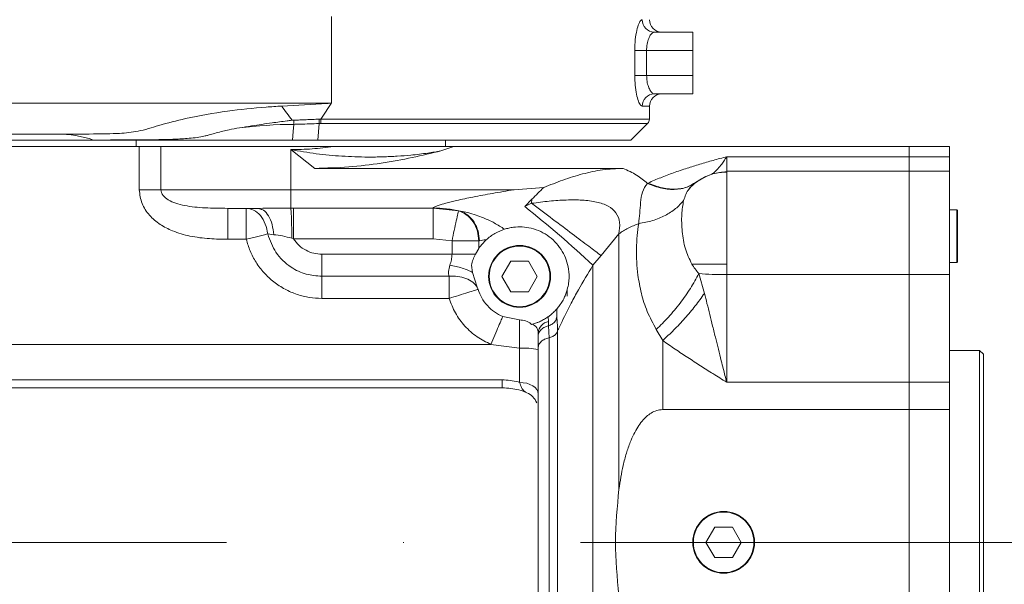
# Model space of a CAD drawing. Header units: millimetres. Extents: x 51337 to 61814, y -21781 to -12277.
# Tile 55 of 256: x 56261 to 56420, y -18311 to -18220. Entities that reach past the tile are written whole.
import ezdxf

# ---------------------------------------------------------------- set-up
doc = ezdxf.new("R2010")
doc.units = ezdxf.units.MM
doc.header["$LTSCALE"] = 0.3175
doc.linetypes.add('ACAD_ISO10W100', pattern=[18, 12, -3, 0, -3])
for name, color, linetype, lineweight in [('1轮廓实线层', 7, 'Continuous', 18), ('7标注层', 4, 'Continuous', 13), ('中心线', 4, 'ACAD_ISO10W100', 20), ('粗实线', 7, 'Continuous', 18)]:
    doc.layers.add(name, color=color, linetype=linetype, lineweight=lineweight)
doc.styles.add('标准汉字', font='gbenor.shx', dxfattribs={"bigfont": 'gbcbig.shx'})
doc.dimstyles.new('M1：15', dxfattribs={"dimscale": 15, "dimtxt": 3.5, "dimasz": 2.5, "dimexe": 2, "dimexo": 0, "dimgap": 0.5, "dimtad": 1, "dimdec": 4, "dimdsep": 46, "dimtxsty": '标准汉字', "dimcen": 5, "dimdle": 5, "dimclrd": 1, "dimclre": 1, "dimclrt": 256, "dimadec": 4, "dimazin": 2, "dimtfac": 1, "dimtdec": 4, "dimtmove": 0, "dimatfit": 3, "dimfxl": 1, "dimtolj": 1, "dimarcsym": 0})
doc.dimstyles.new('M1：18.5', dxfattribs={"dimscale": 18.5, "dimtxt": 3.5, "dimasz": 2.5, "dimexe": 2, "dimexo": 0, "dimgap": 1.5, "dimtad": 1, "dimdec": 4, "dimdsep": 46, "dimtxsty": '标准汉字', "dimcen": 5, "dimdle": 5, "dimclrd": 1, "dimclre": 1, "dimclrt": 256, "dimadec": 4, "dimazin": 2, "dimtfac": 1, "dimtdec": 4, "dimtmove": 2, "dimatfit": 3, "dimfxl": 1, "dimfrac": 2, "dimtolj": 1, "dimarcsym": 0})

# ---------------------------------------------------------------- blocks, each defined once
blk = doc.blocks.new('*D33')
at = {"layer": '7标注层', "color": 1, "lineweight": -2, "ltscale": 30, "transparency": 16777216}
blk.add_line((54654.41, -18230.56), (54753.28, -18247.99), dxfattribs=at)
blk.add_arc((55072.94, -18304.36), 354.6, 6.0621, 163.9379, dxfattribs=at)
at = {"layer": '7标注层', "color": 1, "lineweight": 20, "ltscale": 30, "transparency": 16777216}
for points in [[(54738.28, -18207.66), (54726.1, -18204.84), (54723.74, -18242.78)], [(55431.8, -18266.58), (55419.32, -18267.24), (55427.54, -18304.36)]]:
    blk.add_solid(points, dxfattribs=at)
at = {"layer": 'Defpoints', "color": 0, "lineweight": 20, "ltscale": 30, "transparency": 16777216}
for p in [(53093.16, -17955.27), (54932.5, -17978.76), (54654.41, -18230.56), (54794.67, -18304.36), (56512.47, -18304.36)]:
    blk.add_point(p, dxfattribs=at)
at = {"layer": '7标注层', "ltscale": 30, "transparency": 16777216, "insert": (55140.13, -17921.86), "char_height": 52.5, "attachment_point": 5, "rotation": 350.0374, "style": '标准汉字'}
blk.add_mtext('\\A1;165%%D', dxfattribs=at)
blk = doc.blocks.new('*D34')
at = {"layer": '7标注层', "color": 1, "lineweight": -2, "ltscale": 30, "transparency": 16777216}
blk.add_line((54654.41, -18378.15), (54761.15, -18359.33), dxfattribs=at)
blk.add_arc((55072.94, -18304.36), 346.6, 196.2021, 353.7979, dxfattribs=at)
at = {"layer": '7标注层', "color": 1, "lineweight": 20, "ltscale": 30, "transparency": 16777216}
for points in [[(55411.28, -18341.46), (55423.76, -18342.14), (55419.55, -18304.36)], [(54734.02, -18402.48), (54746.2, -18399.65), (54731.61, -18364.54)]]:
    blk.add_solid(points, dxfattribs=at)
at = {"layer": 'Defpoints', "color": 0, "lineweight": 20, "ltscale": 30, "transparency": 16777216}
for p in [(54794.67, -18304.36), (56512.47, -18304.36), (54654.41, -18378.15), (54935.66, -18622.61), (53093.16, -18653.45)]:
    blk.add_point(p, dxfattribs=at)
at = {"layer": '7标注层', "ltscale": 30, "transparency": 16777216, "insert": (55100.21, -18616.02), "char_height": 52.5, "attachment_point": 5, "rotation": 5, "style": '标准汉字'}
blk.add_mtext('\\A1;165%%D', dxfattribs=at)
blk = doc.blocks.new('*D35')
at = {"layer": '7标注层', "color": 1, "lineweight": -2, "ltscale": 30, "transparency": 16777216}
for p, q in [((56900.7, -17993.69), (57009.25, -17975.23)), ((56623.97, -18040.72), (55072.94, -18304.36))]:
    blk.add_line(p, q, dxfattribs=at)
at = {"layer": '7标注层', "color": 1, "lineweight": 18, "transparency": 16777216}
blk.add_solid([(57010.54, -17982.83), (57007.96, -17967.64), (57054.85, -17967.48)], dxfattribs=at)
at = {"layer": 'Defpoints', "color": 0, "lineweight": 18, "transparency": 16777216}
for p in [(57054.85, -17967.48), (55072.94, -18304.36)]:
    blk.add_point(p, dxfattribs=at)
at = {"layer": '7标注层', "transparency": 16777216, "insert": (56762.33, -18017.2), "char_height": 64.75, "attachment_point": 5, "rotation": 9.6466, "style": '标准汉字'}
blk.add_mtext('\\A1;R2010.3', dxfattribs=at)

msp = doc.modelspace()

# ---------------------------------------------------------------- linework, layer by layer
at = {"layer": '1轮廓实线层', "ltscale": 30}
for points in [[(56305.19946, -18239.35532), (56305.31927, -18237.92675), (56305.41607, -18236.77394)], [(56344.94444, -18280.34918), (56344.88686, -18279.98929), (56344.71615, -18279.64324), (56344.43887, -18279.3243), (56344.06575, -18279.04475), (56343.6112, -18278.81535), (56343.09252, -18278.64486), (56342.52973, -18278.5399), (56341.94442, -18278.50445)]]:
    msp.add_lwpolyline(points, dxfattribs=at)
for centre, radius, start, end in [((56363.75264, -18219.87531), 1.98012, 179.4215865, 269.4080524), ((56364.94446, -18219.85532), 2, 180, 270), ((56363.75263, -18233.83533), 1.98011, 90.5917324, 180.5786287), ((56364.94446, -18233.85532), 2, 90, 180), ((57665.96155, -17236.18018), 1688.68509, 216.21218108, 216.30886369), ((56300.85028, -18235.98558), 8.95554, 355.7567194, 0.2845133), ((56361.94446, -18235.94111), 1, 315, 0), ((56267.14566, -18256.96396), 18.60869, 71.5894256, 89.8676893), ((56236.46158, -18384.6045), 171.47626, 46.8196492, 51.6792995), ((56412.64446, -18250.70785), 0.1, 0, 90), ((56412.64446, -18259.00785), 0.1, 270, 0), ((56346.94961, -18270.66201), 2.01513, 99.6705023, 174.3007573), ((56342.69156, -18285.07869), 12.11914, 79.286732, 93.5345193), ((56341.94446, -18282.93827), 3, 22.6763478, 66.4514544)]:
    msp.add_arc(centre, radius, start, end, dxfattribs=at)
at = {"layer": '中心线', "ltscale": 30}
msp.add_line((56466.08528, -18304.35532), (54721.45637, -18304.35532), dxfattribs=at)
at = {"layer": '粗实线', "ltscale": 30}
for p, q in [((56311.51029, -18219.35532), (56311.51029, -18233.35533)), ((56363.73218, -18221.85532), (56369.94441, -18221.85532)), ((56369.94441, -18221.85532), (56369.94441, -18224.85532)), ((56360.56765, -18228.85532), (56360.56765, -18224.85532)), ((56360.56765, -18224.85532), (56362.48573, -18224.85532)), ((56362.48573, -18224.85532), (56362.48573, -18228.85532)), ((56369.94441, -18224.85532), (56362.48573, -18224.85532)), ((56369.94441, -18228.85532), (56369.94441, -18224.85532)), ((56362.48573, -18228.85532), (56360.56765, -18228.85532)), ((56362.48573, -18228.85532), (56369.94441, -18228.85532)), ((56369.94441, -18228.85532), (56369.94441, -18231.85532)), ((56369.94441, -18231.85532), (56363.73218, -18231.85532)), ((56241.51047, -18233.35533), (56311.51029, -18233.35533)), ((56362.94444, -18233.85533), (56361.77262, -18233.85533)), ((56362.94444, -18235.94111), (56362.94444, -18233.85533)), ((56305.15715, -18236.11454), (56305.42382, -18236.10121)), ((56309.509, -18236.64759), (56309.2949, -18239.35532)), ((56309.78127, -18236.64821), (56309.509, -18236.64756)), ((56309.53701, -18235.94363), (56309.80571, -18235.94111)), ((56362.65155, -18236.64821), (56309.78127, -18236.64821)), ((56309.80571, -18235.94111), (56362.94444, -18235.94111)), ((56359.94442, -18239.35532), (56362.65155, -18236.64821)), ((56267.18863, -18238.35532), (56240.94447, -18238.35532)), ((56250.83395, -18239.30771), (56273.02273, -18239.30771)), ((56273.31444, -18239.35532), (56251.32831, -18239.35532)), ((56273.31444, -18239.35532), (56273.02273, -18239.30771)), ((56279.9445, -18239.35532), (56279.9445, -18240.35532)), ((56309.2949, -18239.35532), (56305.19946, -18239.35532)), ((56359.94442, -18239.35532), (56309.2949, -18239.35532)), ((56329.94445, -18240.35532), (56329.94445, -18239.35532)), ((56280.44959, -18240.35532), (56256.9445, -18240.35532)), ((56280.44959, -18247.35532), (56280.44959, -18240.35532)), ((56283.94886, -18247.35532), (56283.94886, -18240.35532)), ((56308.85776, -18243.88839), (56304.94448, -18240.86319)), ((56304.94448, -18240.86319), (56304.94448, -18247.35532)), ((56329.21549, -18241.07007), (56331.28913, -18240.35532)), ((56331.28913, -18240.35532), (56404.9445, -18240.35532)), ((56411.44451, -18240.35532), (56404.9445, -18240.35532)), ((56404.9445, -18240.35532), (56404.9445, -18242.01007)), ((56411.44451, -18242.01007), (56411.44451, -18240.35532)), ((56404.9445, -18242.01007), (56375.44449, -18242.01007)), ((56375.44449, -18242.01007), (56375.44449, -18244.35533)), ((56404.9445, -18242.01007), (56411.44451, -18242.01007)), ((56404.9445, -18242.01007), (56404.9445, -18244.35533)), ((56411.44451, -18242.01007), (56411.44451, -18244.35533)), ((56358.68259, -18243.88839), (56308.85776, -18243.88839)), ((56404.9445, -18244.35533), (56375.44449, -18244.35533)), ((56375.44449, -18259.35533), (56375.44449, -18244.35533)), ((56411.44451, -18244.35533), (56404.9445, -18244.35533)), ((56404.9445, -18244.35533), (56404.9445, -18261.06956)), ((56411.44451, -18261.06956), (56411.44451, -18244.35533)), ((56371.02672, -18245.77526), (56370.05993, -18246.35439)), ((56371.02672, -18245.77526), (56370.98475, -18245.79688)), ((56304.94448, -18247.35532), (56283.94886, -18247.35532)), ((56304.94448, -18247.35532), (56341.04224, -18247.35532)), ((56304.94448, -18250.33214), (56304.94448, -18247.35532)), ((56341.04224, -18247.35532), (56345.86461, -18246.99021)), ((56362.6227, -18246.31728), (56362.74358, -18246.2614)), ((56370.00879, -18246.4858), (56369.7259, -18246.62238)), ((56370.05993, -18246.35439), (56369.73639, -18246.5482)), ((56343.94248, -18248.87754), (56342.78758, -18250.07239)), ((56343.88991, -18249.54107), (56343.94248, -18248.87754)), ((56294.74636, -18250.35532), (56299.64777, -18250.35532)), ((56294.74636, -18250.35532), (56294.74636, -18255.35533)), ((56297.74924, -18250.35532), (56297.74924, -18255.35533)), ((56299.64777, -18250.35532), (56300.39795, -18250.35186)), ((56300.05582, -18250.49281), (56299.64777, -18250.35532)), ((56304.94448, -18250.33214), (56305.39246, -18250.33179)), ((56327.94448, -18250.33179), (56305.39246, -18250.33179)), ((56305.39246, -18250.33179), (56305.39246, -18255.29258)), ((56327.94448, -18250.31117), (56327.94448, -18250.33179)), ((56332.04015, -18250.75435), (56327.94448, -18250.33179)), ((56327.94448, -18255.29258), (56327.94448, -18250.33179)), ((56332.39754, -18250.80582), (56332.04015, -18250.75435)), ((56342.78758, -18250.07239), (56343.88991, -18249.54107)), ((56412.64447, -18250.60785), (56411.44451, -18250.60785)), ((56412.64447, -18250.9299), (56412.64447, -18250.60785)), ((56412.64447, -18259.10785), (56412.64447, -18250.9299)), ((56412.74448, -18250.70785), (56412.74448, -18251.02231)), ((56412.74448, -18251.02231), (56412.74448, -18259.00785)), ((56297.74924, -18255.35533), (56294.74636, -18255.35533)), ((56302.19551, -18254.61302), (56301.21656, -18254.50236)), ((56305.39246, -18255.29258), (56305.1091, -18255.19673)), ((56305.39246, -18255.29258), (56327.94448, -18255.29258)), ((56331.01626, -18255.61289), (56327.94448, -18255.29258)), ((56335.34642, -18255.61289), (56331.01626, -18255.61289)), ((56331.01626, -18255.61289), (56331.01626, -18257.77275)), ((56335.44691, -18255.60856), (56335.34642, -18255.61289)), ((56335.34642, -18256.83146), (56335.34642, -18255.61289)), ((56335.44691, -18255.60856), (56336.21033, -18255.47127)), ((56336.21033, -18255.47127), (56336.52433, -18255.47129)), ((56355.12443, -18257.9868), (56358.0155, -18254.48493)), ((56358.0155, -18254.48493), (56358.0155, -18295.78661)), ((56334.7915, -18257.77275), (56335.34642, -18256.83146)), ((56309.94447, -18257.77275), (56331.01626, -18257.77275)), ((56309.94447, -18257.77275), (56309.94447, -18261.34345)), ((56340.5145, -18258.87849), (56339.08447, -18261.35533)), ((56343.37445, -18258.87849), (56340.5145, -18258.87849)), ((56344.80449, -18261.35533), (56343.37445, -18258.87849)), ((56353.80228, -18259.56344), (56355.12443, -18257.9868)), ((56334.15337, -18259.53883), (56334.34316, -18260.72125)), ((56353.8024, -18259.56344), (56353.8024, -18330.04)), ((56375.44449, -18259.35533), (56369.80601, -18259.35533)), ((56375.44449, -18261.06956), (56375.44449, -18259.35533)), ((56411.44451, -18259.10785), (56412.64447, -18259.10785)), ((56330.55004, -18261.3435), (56309.94447, -18261.34345)), ((56309.94447, -18261.34347), (56309.94447, -18264.91417)), ((56330.55004, -18261.3435), (56330.55004, -18264.91416)), ((56334.34316, -18260.72125), (56335.09513, -18263.08614)), ((56339.08447, -18261.35533), (56340.5145, -18263.83216)), ((56343.37445, -18263.83216), (56344.80449, -18261.35533)), ((56370.93898, -18260.91077), (56371.84175, -18264.10798)), ((56375.44449, -18261.06956), (56375.44449, -18278.48411)), ((56404.9445, -18261.06956), (56375.44449, -18261.06956)), ((56404.9445, -18261.06956), (56411.44451, -18261.06956)), ((56404.9445, -18261.06956), (56404.9445, -18278.48411)), ((56411.44451, -18261.06956), (56411.44451, -18278.48411)), ((56335.09513, -18263.08614), (56335.22626, -18263.45364)), ((56349.6445, -18263.51382), (56349.6445, -18264.53048)), ((56330.55004, -18264.91416), (56309.94447, -18264.91416)), ((56340.5145, -18263.83216), (56343.37445, -18263.83216)), ((56347.94446, -18267.88216), (56347.94446, -18266.64682)), ((56347.94446, -18266.64682), (56347.94446, -18267.88216)), ((56339.21071, -18267.84099), (56341.94442, -18268.39133)), ((56341.94442, -18268.39133), (56341.94442, -18272.9826)), ((56346.57761, -18267.87712), (56346.6111, -18268.67551)), ((56347.94446, -18267.88214), (56347.9441, -18267.91387)), ((56343.88204, -18269.11712), (56344.03559, -18269.07719)), ((56346.6111, -18268.67551), (56346.6111, -18269.33562)), ((56346.6111, -18269.33562), (56346.61349, -18269.33495)), ((56346.61349, -18269.33493), (56346.70683, -18271.26679)), ((56348.10098, -18270.09902), (56348.10098, -18314.66361)), ((56365.08664, -18271.71949), (56364.04844, -18269.93992)), ((56344.94444, -18271.05682), (56344.94444, -18270.46189)), ((56344.94444, -18272.94662), (56344.94444, -18271.05682)), ((56346.70683, -18271.26679), (56346.70683, -18314.31208)), ((56256.9445, -18272.35532), (56337.30789, -18272.35532)), ((56337.30789, -18272.35532), (56341.94442, -18272.9826)), ((56341.94442, -18278.50445), (56341.94442, -18272.9826)), ((56344.94444, -18313.8066), (56344.94444, -18272.94662)), ((56365.08664, -18282.90189), (56365.08664, -18271.71949)), ((56416.34448, -18273.35532), (56411.44451, -18273.35532)), ((56416.94446, -18273.95532), (56416.34448, -18273.35532)), ((56416.34448, -18335.35532), (56416.34448, -18273.35532)), ((56416.94446, -18273.95532), (56416.94446, -18334.75532)), ((56256.9445, -18278.0696), (56339.14777, -18278.0696)), ((56339.14777, -18278.0696), (56339.14777, -18279.35532)), ((56339.14777, -18279.35532), (56256.9445, -18279.35532)), ((56375.44449, -18278.48411), (56404.9445, -18278.48411)), ((56411.44451, -18278.48411), (56404.9445, -18278.48411)), ((56404.9445, -18278.48411), (56404.9445, -18282.90189)), ((56411.44451, -18282.90189), (56411.44451, -18278.48411)), ((56365.08664, -18282.90189), (56404.9445, -18282.90189)), ((56404.9445, -18282.90189), (56411.44451, -18282.90189)), ((56404.9445, -18282.90189), (56404.9445, -18325.80877)), ((56411.44451, -18282.90189), (56411.44451, -18325.80877)), ((56373.51449, -18301.87849), (56372.08446, -18304.35533)), ((56376.37444, -18301.87849), (56373.51449, -18301.87849)), ((56377.80448, -18304.35533), (56376.37444, -18301.87849)), ((56372.08446, -18304.35533), (56373.51449, -18306.83215)), ((56376.37444, -18306.83215), (56377.80448, -18304.35533)), ((56373.51449, -18306.83215), (56376.37444, -18306.83215))]:
    msp.add_line(p, q, dxfattribs=at)
for centre, radius in [((56341.94446, -18261.35532), 5), ((56341.94446, -18261.35532), 4.9), ((56374.94446, -18304.35532), 5), ((56374.94446, -18304.35532), 4.9)]:
    msp.add_circle(centre, radius, dxfattribs=at)
for points, knots in [([(56360.56765, -18224.85532), (56360.57293, -18224.53553), (56360.5876, -18223.64801), (56360.74362, -18222.25027), (56361.04382, -18220.93313), (56361.41567, -18220.03056), (56361.65391, -18219.9136), (56361.77262, -18219.85532)], [0, 0, 0, 0, 31091.077523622, 86287.895038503, 142348.966074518, 197833.319569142, 252929.049432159, 252929.049432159, 252929.049432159, 252929.049432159]), ([(56363.73218, -18221.85532), (56363.60954, -18221.89021), (56363.36429, -18221.95996), (56362.98255, -18222.49445), (56362.67144, -18223.27925), (56362.50649, -18224.1256), (56362.49119, -18224.66317), (56362.48573, -18224.85532)], [0, 0, 0, 0, 56729.747876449, 113443.306741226, 169453.094981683, 223114.101404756, 252963.684052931, 252963.684052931, 252963.684052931, 252963.684052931]), ([(56361.77262, -18233.85533), (56361.68715, -18233.824), (56361.48621, -18233.75036), (56361.15102, -18233.08806), (56360.83806, -18231.95014), (56360.61265, -18230.48857), (56360.58269, -18229.40112), (56360.56765, -18228.85532)], [0, 0, 0, 0, 40243.115636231, 94611.288443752, 147620.424411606, 200095.000839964, 252969.45182362, 252969.45182362, 252969.45182362, 252969.45182362]), ([(56362.48573, -18228.85532), (56362.50152, -18229.18399), (56362.5333, -18229.84546), (56362.76949, -18230.72279), (56363.09261, -18231.39988), (56363.43622, -18231.79227), (56363.64375, -18231.83648), (56363.73218, -18231.85532)], [0, 0, 0, 0, 50860.846251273, 102362.903116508, 155770.826728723, 211561.502541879, 252980.183403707, 252980.183403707, 252980.183403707, 252980.183403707]), ([(56303.47176, -18233.81686), (56305.93203, -18233.67569), (56308.58895, -18233.52323), (56311.26779, -18233.36925), (56311.48732, -18233.35664), (56311.51029, -18233.35533)], [0, 0, 0, 0, 149536.523666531, 161489.438807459, 162886.087279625, 162886.087279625, 162886.087279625, 162886.087279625]), ([(56311.51029, -18233.35533), (56311.50079, -18233.36971), (56310.93226, -18234.23067), (56310.36424, -18235.09309), (56309.80571, -18235.94111)], [0, 0, 0, 0, 1931.752432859, 115642.292964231, 115642.292964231, 115642.292964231, 115642.292964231]), ([(56267.18863, -18238.35532), (56269.14101, -18238.35082), (56272.49636, -18238.34309), (56276.90684, -18238.3003), (56280.4517, -18237.96139), (56283.82977, -18236.85395), (56288.70785, -18235.59642), (56294.50893, -18234.59912), (56299.70655, -18234.05517), (56302.63215, -18233.87), (56303.47176, -18233.81686)], [0, 0, 0, 0, 60795.81727929, 104483.029686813, 136257.845693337, 173728.773256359, 220173.950730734, 291532.563290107, 356855.976576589, 383148.793590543, 383148.793590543, 383148.793590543, 383148.793590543]), ([(56296.6313, -18237.34162), (56297.28953, -18237.23594), (56299.04736, -18236.95374), (56301.61974, -18236.57621), (56303.77371, -18236.28785), (56304.85549, -18236.15185), (56305.12722, -18236.11824), (56305.15715, -18236.11454)], [0, 0, 0, 0, 58508.832288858, 156251.087630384, 228088.067561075, 249530.068307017, 252183.282453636, 252183.282453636, 252183.282453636, 252183.282453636]), ([(56305.41607, -18236.77388), (56305.41848, -18236.72779), (56305.4233, -18236.63561), (56305.42648, -18236.46935), (56305.42726, -18236.29009), (56305.42497, -18236.16419), (56305.42382, -18236.10125)], [0, 0, 0, 0, 51257.592594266, 102504.501695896, 153752.616539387, 204996.899109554, 204996.899109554, 204996.899109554, 204996.899109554]), ([(56309.509, -18236.64763), (56308.47956, -18236.67934), (56307.11527, -18236.72138), (56305.75093, -18236.76354), (56305.41607, -18236.77388)], [0, 0, 0, 0, 87240.361288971, 115616.97101539, 115616.97101539, 115616.97101539, 115616.97101539]), ([(56305.42382, -18236.10125), (56305.75856, -18236.08837), (56306.43631, -18236.06229), (56307.45703, -18236.02305), (56308.49334, -18235.98328), (56309.18666, -18235.95671), (56309.53701, -18235.94328)], [0, 0, 0, 0, 50049.554598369, 101336.16141948, 152618.720580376, 205006.525132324, 205006.525132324, 205006.525132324, 205006.525132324]), ([(56309.509, -18236.64763), (56309.51292, -18236.59889), (56309.52075, -18236.50141), (56309.52924, -18236.32667), (56309.53502, -18236.13898), (56309.53635, -18236.00852), (56309.53701, -18235.94328)], [0, 0, 0, 0, 51256.856551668, 102530.007339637, 153782.799765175, 205039.914861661, 205039.914861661, 205039.914861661, 205039.914861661]), ([(56273.02273, -18239.30771), (56273.9364, -18239.30729), (56275.71404, -18239.30647), (56278.50843, -18239.29794), (56281.12882, -18239.28079), (56283.603, -18239.24801), (56285.8768, -18239.19229), (56287.84126, -18239.09923), (56289.46016, -18238.9474), (56290.43458, -18238.79621), (56291.13494, -18238.64524), (56291.54519, -18238.54333), (56292.12766, -18238.38423), (56292.90315, -18238.15484), (56293.9166, -18237.88185), (56295.17183, -18237.59534), (56296.07409, -18237.43849), (56296.6313, -18237.34162)], [0, 0, 0, 0, 87391.819708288, 170031.551569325, 257422.529135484, 323473.666193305, 388865.938086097, 456210.058286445, 493919.042234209, 529633.404121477, 541695.957256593, 555987.125240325, 566081.224210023, 593441.702542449, 624181.768815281, 652503.744562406, 698240.853813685, 698240.853813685, 698240.853813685, 698240.853813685]), ([(56305.41607, -18236.77399), (56305.41603, -18236.77399), (56302.47525, -18236.77399), (56299.55326, -18237.0578), (56296.6313, -18237.34161)], [0, 0, 0, 0, 1.562000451, 115598.975655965, 115598.975655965, 115598.975655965, 115598.975655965]), ([(56305.19946, -18239.35532), (56303.33112, -18239.35532), (56299.58554, -18239.35532), (56293.98765, -18239.35532), (56288.43512, -18239.35532), (56283.15562, -18239.35532), (56278.06734, -18239.35532), (56274.90177, -18239.35532), (56273.31444, -18239.35532)], [0, 0, 0, 0, 49462.153297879, 99159.341698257, 147772.139208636, 196094.096217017, 244942.436741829, 294071.756090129, 294071.756090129, 294071.756090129, 294071.756090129]), ([(56283.94886, -18240.35532), (56283.70543, -18240.35532), (56283.21859, -18240.35532), (56282.34968, -18240.35532), (56281.41893, -18240.35532), (56280.77268, -18240.35532), (56280.44959, -18240.35532)], [0, 0, 0, 0, 51192.135610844, 102378.168994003, 153572.475941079, 204758.117976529, 204758.117976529, 204758.117976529, 204758.117976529]), ([(56311.84097, -18240.35532), (56310.60522, -18240.35532), (56308.13371, -18240.35532), (56304.34676, -18240.35532), (56300.57698, -18240.35532), (56296.87471, -18240.35532), (56293.29898, -18240.35532), (56289.91382, -18240.35532), (56286.74273, -18240.35532), (56284.88015, -18240.35532), (56283.94886, -18240.35532)], [0, 0, 0, 0, 47943.09203571, 95886.827919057, 143830.541897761, 191773.381213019, 239717.09325474, 287660.987157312, 335604.814891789, 383548.204293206, 383548.204293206, 383548.204293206, 383548.204293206]), ([(56311.84097, -18240.35532), (56310.69216, -18240.50356), (56308.42528, -18240.79606), (56306.09421, -18240.84102), (56304.94448, -18240.86319)], [0, 0, 0, 0, 58598.64879041, 115629.519510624, 115629.519510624, 115629.519510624, 115629.519510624]), ([(56329.21549, -18241.07007), (56328.51938, -18241.19044), (56326.92048, -18241.4669), (56324.56751, -18241.74165), (56322.13378, -18241.93809), (56319.83146, -18242.04488), (56316.84738, -18242.08323), (56313.25782, -18241.9574), (56309.06655, -18241.57506), (56306.31819, -18241.10043), (56304.94448, -18240.86319)], [0, 0, 0, 0, 35492.191304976, 81522.842358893, 116849.601729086, 154224.796937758, 192026.568303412, 258005.661384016, 321035.929415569, 384023.171799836, 384023.171799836, 384023.171799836, 384023.171799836]), ([(56308.85776, -18243.88839), (56310.68404, -18243.84239), (56314.33679, -18243.7504), (56319.62724, -18243.08471), (56324.65188, -18242.16888), (56327.69428, -18241.43634), (56329.21549, -18241.07007)], [0, 0, 0, 0, 51260.825146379, 102526.768405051, 153814.27888609, 205102.169497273, 205102.169497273, 205102.169497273, 205102.169497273]), ([(56331.28913, -18240.35532), (56330.85415, -18240.35532), (56329.98319, -18240.35532), (56328.78519, -18240.35532), (56327.58376, -18240.35532), (56326.44391, -18240.35532), (56325.29633, -18240.35532), (56324.10913, -18240.35532), (56322.89308, -18240.35532), (56320.99455, -18240.35532), (56318.46401, -18240.35532), (56315.19544, -18240.35532), (56312.94703, -18240.35532), (56311.84097, -18240.35532)], [0, 0, 0, 0, 32477.608331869, 65029.861941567, 95230.487913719, 130159.854934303, 159271.854332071, 190700.146282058, 229115.135811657, 260422.016133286, 347883.437113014, 435793.979051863, 520911.506049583, 520911.506049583, 520911.506049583, 520911.506049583]), ([(56375.44449, -18242.01007), (56374.7176, -18242.20367), (56373.25876, -18242.59221), (56371.11801, -18243.20952), (56368.97486, -18243.873), (56366.86214, -18244.59128), (56364.75216, -18245.38018), (56363.4121, -18245.9681), (56362.74358, -18246.2614)], [0, 0, 0, 0, 49149.734383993, 98640.214855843, 145464.48812886, 196103.431111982, 245836.582588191, 295346.475734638, 295346.475734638, 295346.475734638, 295346.475734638]), ([(56375.44449, -18242.01007), (56375.29166, -18242.24901), (56375.06365, -18242.60548), (56374.75668, -18243.03604), (56374.54919, -18243.3117), (56374.31771, -18243.60248), (56373.98635, -18243.98812), (56373.54583, -18244.44221), (56373.20024, -18244.71586), (56373.03551, -18244.8463)], [0, 0, 0, 0, 65631.895443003, 97911.410414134, 132012.911511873, 154937.209022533, 197588.545380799, 273622.486485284, 342876.875889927, 342876.875889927, 342876.875889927, 342876.875889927]), ([(56358.68259, -18243.88838), (56357.57634, -18243.93924), (56355.3635, -18244.04097), (56352.11177, -18244.75761), (56348.93923, -18245.7378), (56346.88956, -18246.57271), (56345.86461, -18246.99022)], [0, 0, 0, 0, 51357.101411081, 102729.966998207, 154105.41072728, 205492.211780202, 205492.211780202, 205492.211780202, 205492.211780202]), ([(56362.6227, -18246.31728), (56362.06845, -18245.85364), (56360.95987, -18244.92629), (56359.44172, -18244.23437), (56358.68259, -18243.88839)], [0, 0, 0, 0, 57972.59455913, 115953.032341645, 115953.032341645, 115953.032341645, 115953.032341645]), ([(56375.44449, -18244.47959), (56374.69056, -18244.53884), (56373.15036, -18244.65988), (56371.06016, -18245.69292), (56369.68858, -18246.70683), (56369.23462, -18247.44602), (56369.18743, -18247.52287)], [0, 0, 0, 0, 64146.200966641, 131042.61646219, 197941.568444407, 205702.691022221, 205702.691022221, 205702.691022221, 205702.691022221]), ([(56375.44449, -18244.4536), (56374.67588, -18244.50977), (56373.10563, -18244.62452), (56371.72933, -18245.38634), (56371.02672, -18245.77526)], [0, 0, 0, 0, 56792.819092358, 116025.239178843, 116025.239178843, 116025.239178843, 116025.239178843]), ([(56362.6227, -18246.31728), (56363.40165, -18246.61977), (56364.97733, -18247.23165), (56367.23885, -18247.37198), (56369.31791, -18246.96152), (56370.43334, -18246.18216), (56370.98475, -18245.79688)], [0, 0, 0, 0, 50832.750388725, 102825.258533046, 154818.609372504, 205651.364787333, 205651.364787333, 205651.364787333, 205651.364787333]), ([(56370.98475, -18245.79688), (56370.37796, -18246.23212), (56369.17821, -18247.09269), (56368.70611, -18248.41709), (56368.47278, -18249.07166)], [0, 0, 0, 0, 58671.394299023, 116006.032914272, 116006.032914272, 116006.032914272, 116006.032914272]), ([(56294.74636, -18255.35533), (56293.76449, -18255.34026), (56291.7151, -18255.30882), (56288.70913, -18254.92497), (56286.36153, -18254.25294), (56284.78892, -18253.52912), (56283.80096, -18252.95111), (56282.89752, -18252.27634), (56282.07632, -18251.47834), (56281.39507, -18250.58015), (56280.66779, -18249.24124), (56280.53711, -18248.11173), (56280.44959, -18247.35532)], [0, 0, 0, 0, 76804.380737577, 160308.685342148, 236424.467815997, 266702.9844353, 295578.911713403, 325831.474916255, 354726.050011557, 384849.539372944, 413853.286048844, 472656.084150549, 472656.084150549, 472656.084150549, 472656.084150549]), ([(56280.44959, -18247.35532), (56280.77268, -18247.35532), (56281.41893, -18247.35532), (56282.34968, -18247.35532), (56283.21859, -18247.35532), (56283.70543, -18247.35532), (56283.94886, -18247.35532)], [0, 0, 0, 0, 51188.63166479, 102385.928747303, 153574.951782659, 204770.077402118, 204770.077402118, 204770.077402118, 204770.077402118]), ([(56283.94886, -18247.35532), (56283.96623, -18247.51065), (56284.00242, -18247.83424), (56284.37554, -18248.45034), (56285.16847, -18249.06644), (56286.37979, -18249.57398), (56288.35526, -18250.06076), (56291.15475, -18250.3259), (56293.51344, -18250.34522), (56294.74636, -18250.35532)], [0, 0, 0, 0, 12731.488678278, 26524.730843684, 58884.715821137, 97418.229791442, 140558.081866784, 236381.649788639, 341326.790751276, 341326.790751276, 341326.790751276, 341326.790751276]), ([(56327.94448, -18250.31117), (56327.9524, -18250.2916), (56327.96927, -18250.24994), (56328.13149, -18250.14768), (56328.41516, -18250.02108), (56329.03514, -18249.79635), (56330.15638, -18249.47408), (56332.03442, -18249.01627), (56334.55236, -18248.48652), (56337.66147, -18247.90481), (56339.87968, -18247.54428), (56341.04224, -18247.35532)], [0, 0, 0, 0, 8891.23573251, 18927.593152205, 31433.884847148, 46651.829532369, 88122.546518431, 142460.83505548, 226438.682762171, 324083.739750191, 431617.560940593, 431617.560940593, 431617.560940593, 431617.560940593]), ([(56345.86461, -18246.99022), (56345.53961, -18247.29733), (56344.88959, -18247.91156), (56344.25819, -18248.55555), (56343.94248, -18248.87754)], [0, 0, 0, 0, 57930.501116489, 115862.667290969, 115862.667290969, 115862.667290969, 115862.667290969]), ([(56361.21221, -18252.82604), (56361.31552, -18251.68669), (56361.47044, -18249.97801), (56361.67338, -18247.69274), (56362.30655, -18246.77535), (56362.6227, -18246.31728)], [0, 0, 0, 0, 81759.414382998, 122615.349399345, 163359.811782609, 163359.811782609, 163359.811782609, 163359.811782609]), ([(56369.73639, -18246.5482), (56369.60045, -18246.63494), (56368.8922, -18247.08689), (56367.30224, -18247.30615), (56365.07788, -18247.18667), (56363.51587, -18246.56752), (56362.74358, -18246.2614)], [0, 0, 0, 0, 15192.503513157, 79151.559487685, 143117.169136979, 205671.311912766, 205671.311912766, 205671.311912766, 205671.311912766]), ([(56370.00879, -18246.4858), (56369.98152, -18246.50861), (56369.92706, -18246.55415), (56369.79289, -18246.59966), (56369.7259, -18246.62238)], [0, 0, 0, 0, 58098.451573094, 116013.819383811, 116013.819383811, 116013.819383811, 116013.819383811]), ([(56343.88991, -18249.54107), (56344.8453, -18249.41616), (56346.73549, -18249.16902), (56349.48871, -18248.98004), (56352.07528, -18248.98637), (56354.3998, -18249.26801), (56356.33152, -18249.9176), (56357.65816, -18251.03836), (56358.25043, -18252.60905), (56358.09523, -18253.84825), (56358.0155, -18254.48493)], [0, 0, 0, 0, 52672.921592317, 104211.386570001, 154154.348510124, 202036.224243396, 247712.317900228, 292043.733107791, 337078.167361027, 384666.007139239, 384666.007139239, 384666.007139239, 384666.007139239]), ([(56361.21221, -18252.82604), (56361.97916, -18252.68307), (56363.52006, -18252.39581), (56365.52198, -18251.55343), (56367.23869, -18250.4637), (56368.06442, -18249.53229), (56368.47278, -18249.07166)], [0, 0, 0, 0, 51507.095815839, 103485.078299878, 155123.551725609, 205647.492210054, 205647.492210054, 205647.492210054, 205647.492210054]), ([(56368.47278, -18249.07166), (56368.34578, -18249.80167), (56368.08753, -18251.28622), (56368.20553, -18253.99146), (56368.57706, -18256.82046), (56369.41413, -18258.54702), (56369.80601, -18259.35533)], [0, 0, 0, 0, 53800.573831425, 109410.067690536, 160611.725501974, 205682.14406858, 205682.14406858, 205682.14406858, 205682.14406858]), ([(56297.74924, -18250.35533), (56298.14824, -18250.41154), (56298.97109, -18250.52745), (56300.06324, -18251.459), (56300.89105, -18252.82925), (56301.11042, -18253.95677), (56301.21656, -18254.50236)], [0, 0, 0, 0, 49798.024954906, 102697.996904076, 155478.448474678, 204961.726664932, 204961.726664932, 204961.726664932, 204961.726664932]), ([(56302.19551, -18254.61302), (56302.12248, -18254.05348), (56301.97155, -18252.89708), (56301.36125, -18251.50106), (56300.68062, -18250.64066), (56300.21157, -18250.52966), (56300.05582, -18250.49281)], [0, 0, 0, 0, 55950.50623648, 115631.041701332, 175314.694430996, 204983.006731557, 204983.006731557, 204983.006731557, 204983.006731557]), ([(56300.39795, -18250.35186), (56301.01508, -18250.34895), (56302.49805, -18250.34196), (56304.04265, -18250.33576), (56304.94448, -18250.33214)], [0, 0, 0, 0, 48110.821576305, 115611.622416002, 115611.622416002, 115611.622416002, 115611.622416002]), ([(56304.94448, -18250.33214), (56304.96366, -18250.46154), (56305.00328, -18250.72879), (56305.05578, -18251.88371), (56305.09494, -18253.43885), (56305.10449, -18254.62395), (56305.1091, -18255.19673)], [0, 0, 0, 0, 49722.877052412, 102694.501077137, 155566.228666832, 205023.882841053, 205023.882841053, 205023.882841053, 205023.882841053]), ([(56332.39754, -18250.80582), (56331.64732, -18250.65923), (56330.17683, -18250.37189), (56328.67842, -18250.33113), (56327.94448, -18250.31117)], [0, 0, 0, 0, 59068.049942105, 115777.042822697, 115777.042822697, 115777.042822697, 115777.042822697]), ([(56332.04015, -18250.75435), (56332.01366, -18250.88), (56331.95884, -18251.14008), (56331.7158, -18252.29387), (56331.3866, -18253.85505), (56331.1369, -18255.04027), (56331.01626, -18255.61289)], [0, 0, 0, 0, 49595.960025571, 102653.170886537, 155711.778929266, 205307.535117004, 205307.535117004, 205307.535117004, 205307.535117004]), ([(56335.34642, -18255.61289), (56335.3025, -18255.07316), (56335.21211, -18253.9623), (56334.48134, -18252.46852), (56333.39726, -18251.29532), (56332.48392, -18250.93124), (56332.04015, -18250.75435)], [0, 0, 0, 0, 49882.742239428, 102666.780951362, 155450.89730228, 205335.081857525, 205335.081857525, 205335.081857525, 205335.081857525]), ([(56339.51624, -18253.73274), (56338.97209, -18253.38293), (56337.88358, -18252.68318), (56336.3165, -18251.95673), (56334.87455, -18251.41138), (56333.62309, -18251.03799), (56332.78583, -18250.87938), (56332.39754, -18250.80582)], [0, 0, 0, 0, 63160.472970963, 126344.007580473, 167578.073339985, 213215.462796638, 252684.644032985, 252684.644032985, 252684.644032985, 252684.644032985]), ([(56335.44691, -18255.60856), (56335.40249, -18255.08531), (56335.31122, -18254.01038), (56334.63877, -18252.5549), (56333.64734, -18251.38975), (56332.80673, -18250.997), (56332.39754, -18250.80582)], [0, 0, 0, 0, 49978.031217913, 102669.351883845, 155360.864127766, 205337.446179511, 205337.446179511, 205337.446179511, 205337.446179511]), ([(56355.12443, -18257.9868), (56354.50086, -18257.51803), (56353.23885, -18256.56929), (56350.51809, -18254.52386), (56347.37358, -18252.16004), (56345.04032, -18250.40593), (56343.88991, -18249.54107)], [0, 0, 0, 0, 50878.721221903, 102970.968486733, 154949.996581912, 205503.416158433, 205503.416158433, 205503.416158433, 205503.416158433]), ([(56339.51624, -18253.73274), (56339.00138, -18253.92711), (56338.25093, -18254.21043), (56337.20858, -18254.88214), (56336.75354, -18255.27394), (56336.52433, -18255.47129)], [0, 0, 0, 0, 84899.300956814, 123747.015526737, 163176.205847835, 163176.205847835, 163176.205847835, 163176.205847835]), ([(56349.82975, -18262.7049), (56349.86008, -18262.49625), (56349.98936, -18261.60692), (56349.89671, -18259.69809), (56349.187, -18257.69889), (56347.97186, -18256.01615), (56346.79383, -18254.92208), (56345.38757, -18254.07804), (56343.4527, -18253.38204), (56341.60474, -18253.28781), (56340.3171, -18253.51601), (56339.83812, -18253.63425), (56339.62394, -18253.69978), (56339.51624, -18253.73274)], [0, 0, 0, 0, 18363.479918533, 78273.018636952, 180109.040076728, 233043.260738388, 285924.250978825, 335860.048466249, 385779.934817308, 473075.399861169, 497024.946527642, 509213.363329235, 521541.933887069, 521541.933887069, 521541.933887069, 521541.933887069]), ([(56361.21221, -18252.82604), (56360.62726, -18253.04254), (56359.45731, -18253.47556), (56358.49612, -18254.14847), (56358.0155, -18254.48493)], [0, 0, 0, 0, 57975.981516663, 115957.248687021, 115957.248687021, 115957.248687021, 115957.248687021]), ([(56364.04844, -18269.93992), (56363.53017, -18268.97163), (56362.48711, -18267.02286), (56361.57952, -18264.08193), (56361.08586, -18261.39684), (56360.87452, -18258.99181), (56360.83317, -18256.8642), (56360.9209, -18254.80119), (56361.11705, -18253.47125), (56361.21221, -18252.82604)], [0, 0, 0, 0, 56213.067317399, 113133.522265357, 171284.075013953, 214128.495844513, 256975.898767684, 301093.670837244, 342665.209944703, 342665.209944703, 342665.209944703, 342665.209944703]), ([(56297.74924, -18255.35533), (56298.06784, -18255.27694), (56298.71153, -18255.11859), (56299.6403, -18254.89012), (56300.50351, -18254.67776), (56300.98044, -18254.56045), (56301.21656, -18254.50237)], [0, 0, 0, 0, 50712.295430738, 102458.697862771, 154220.242120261, 204972.850735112, 204972.850735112, 204972.850735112, 204972.850735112]), ([(56309.94447, -18264.91417), (56309.28339, -18264.88389), (56307.93293, -18264.82201), (56305.92493, -18264.31126), (56303.97136, -18263.47355), (56302.16334, -18262.29182), (56300.58191, -18260.81938), (56299.29915, -18259.12152), (56298.32066, -18257.29091), (56297.93708, -18255.99158), (56297.74924, -18255.35533)], [0, 0, 0, 0, 45589.633667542, 93129.800644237, 142072.935413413, 191760.53654484, 241465.41996762, 290463.566260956, 338091.875107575, 383792.498677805, 383792.498677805, 383792.498677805, 383792.498677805]), ([(56301.21656, -18254.50237), (56301.58908, -18255.53354), (56302.35504, -18257.65381), (56304.71331, -18259.85831), (56307.35367, -18261.13015), (56309.09715, -18261.2737), (56309.94447, -18261.34347)], [0, 0, 0, 0, 56040.828215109, 115229.263237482, 161378.866495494, 205013.253034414, 205013.253034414, 205013.253034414, 205013.253034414]), ([(56305.1091, -18255.19673), (56304.60669, -18255.05824), (56303.60225, -18254.78134), (56302.66431, -18254.66912), (56302.19551, -18254.61302)], [0, 0, 0, 0, 57835.102726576, 115626.825101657, 115626.825101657, 115626.825101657, 115626.825101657]), ([(56309.94447, -18257.77275), (56309.51548, -18257.74329), (56308.6342, -18257.68278), (56307.37233, -18257.18109), (56306.22549, -18256.39721), (56305.66926, -18255.65962), (56305.39246, -18255.29258)], [0, 0, 0, 0, 48811.078881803, 100271.811033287, 152917.478928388, 205064.796223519, 205064.796223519, 205064.796223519, 205064.796223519]), ([(56336.52433, -18255.47129), (56336.19968, -18255.80174), (56335.74137, -18256.26824), (56335.4356, -18256.70429), (56335.34642, -18256.83146)], [0, 0, 0, 0, 82043.301897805, 115820.850867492, 115820.850867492, 115820.850867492, 115820.850867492]), ([(56330.6733, -18259.56403), (56330.76941, -18259.27478), (56330.95828, -18258.7064), (56330.99717, -18258.08024), (56331.01626, -18257.77275)], [0, 0, 0, 0, 58930.711826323, 115797.183109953, 115797.183109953, 115797.183109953, 115797.183109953]), ([(56331.01626, -18257.77275), (56331.373, -18257.77275), (56332.08643, -18257.77275), (56333.10471, -18257.77275), (56334.04001, -18257.77275), (56334.541, -18257.77275), (56334.7915, -18257.77275)], [0, 0, 0, 0, 51335.578187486, 102665.9299419, 153999.360594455, 205333.331099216, 205333.331099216, 205333.331099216, 205333.331099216]), ([(56334.7915, -18257.77275), (56334.66297, -18258.04778), (56334.4032, -18258.60363), (56334.23723, -18259.22494), (56334.15337, -18259.53883)], [0, 0, 0, 0, 57306.115122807, 115816.787903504, 115816.787903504, 115816.787903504, 115816.787903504]), ([(56330.55004, -18261.3435), (56330.49474, -18261.08563), (56330.37983, -18260.54973), (56330.57305, -18259.90073), (56330.6733, -18259.56403)], [0, 0, 0, 0, 55720.841133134, 115797.810145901, 115797.810145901, 115797.810145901, 115797.810145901]), ([(56334.34316, -18260.72125), (56334.09322, -18260.59354), (56333.5921, -18260.33749), (56332.66807, -18260.01032), (56331.68372, -18259.74046), (56331.00571, -18259.62207), (56330.6733, -18259.56403)], [0, 0, 0, 0, 52089.41775949, 104441.212023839, 155873.4185075, 205341.40575409, 205341.40575409, 205341.40575409, 205341.40575409]), ([(56353.80228, -18259.56344), (56352.99961, -18260.88237), (56351.76342, -18262.91367), (56350.33536, -18265.59164), (56349.37229, -18267.5017), (56348.6326, -18269.05066), (56348.2537, -18269.84172), (56348.1352, -18270.04138), (56348.10098, -18270.09905)], [0, 0, 0, 0, 92349.765135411, 142227.675442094, 184797.611240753, 232425.187986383, 277004.687689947, 295108.007018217, 295108.007018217, 295108.007018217, 295108.007018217]), ([(56369.80601, -18259.35533), (56369.97548, -18259.62368), (56370.31169, -18260.15607), (56370.73102, -18260.66057), (56370.93898, -18260.91077)], [0, 0, 0, 0, 58487.791464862, 116033.447322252, 116033.447322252, 116033.447322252, 116033.447322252]), ([(56335.09513, -18263.08614), (56334.87181, -18262.80761), (56334.41546, -18262.23843), (56333.30048, -18261.64731), (56331.97717, -18261.30357), (56331.01897, -18261.33038), (56330.55004, -18261.3435)], [0, 0, 0, 0, 50244.467581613, 102673.349642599, 155100.923991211, 205350.300602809, 205350.300602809, 205350.300602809, 205350.300602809]), ([(56370.93898, -18260.91077), (56370.50044, -18261.70486), (56369.61494, -18263.30825), (56367.92725, -18265.69385), (56366.05911, -18267.96765), (56364.7144, -18269.28668), (56364.04844, -18269.93992)], [0, 0, 0, 0, 50938.660759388, 102853.994602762, 154770.435852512, 205707.84650922, 205707.84650922, 205707.84650922, 205707.84650922]), ([(56370.93898, -18260.91077), (56371.64284, -18260.95692), (56373.04061, -18261.04856), (56374.64701, -18261.06259), (56375.44449, -18261.06956)], [0, 0, 0, 0, 58437.338679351, 116048.725832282, 116048.725832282, 116048.725832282, 116048.725832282]), ([(56330.55004, -18264.91416), (56331.07808, -18264.74924), (56332.16711, -18264.4091), (56333.62341, -18263.95427), (56334.74853, -18263.60285), (56335.07018, -18263.50239), (56335.22626, -18263.45364)], [0, 0, 0, 0, 49747.150847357, 102597.893723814, 155489.900950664, 205348.596166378, 205348.596166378, 205348.596166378, 205348.596166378]), ([(56335.22626, -18263.45364), (56335.40626, -18263.92534), (56335.7706, -18264.88011), (56336.69737, -18266.12054), (56337.84304, -18267.16222), (56338.75844, -18267.61653), (56339.21071, -18267.84099)], [0, 0, 0, 0, 50736.115601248, 102693.013840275, 154650.29284359, 205387.904627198, 205387.904627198, 205387.904627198, 205387.904627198]), ([(56349.37616, -18264.31682), (56349.45113, -18264.11741), (56349.64515, -18263.60138), (56349.75956, -18263.0458), (56349.82975, -18262.7049)], [0, 0, 0, 0, 44792.953409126, 115916.600002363, 115916.600002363, 115916.600002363, 115916.600002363]), ([(56337.30789, -18272.35532), (56336.54086, -18271.97463), (56334.98833, -18271.20406), (56333.0452, -18269.43735), (56331.47327, -18267.33353), (56330.85533, -18265.7142), (56330.55004, -18264.91416)], [0, 0, 0, 0, 50729.932295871, 102681.626655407, 154633.06417078, 205363.122506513, 205363.122506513, 205363.122506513, 205363.122506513]), ([(56347.94446, -18266.64682), (56348.02333, -18266.55601), (56348.19644, -18266.35667), (56348.59627, -18265.82216), (56349.03567, -18265.10158), (56349.27692, -18264.54554), (56349.37616, -18264.31682)], [0, 0, 0, 0, 55342.542763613, 121479.777565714, 170954.295536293, 205525.923846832, 205525.923846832, 205525.923846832, 205525.923846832]), ([(56371.84175, -18264.10798), (56371.35609, -18264.78456), (56370.37741, -18266.148), (56368.69304, -18268.14729), (56366.91422, -18270.05019), (56365.69276, -18271.16586), (56365.08664, -18271.71949)], [0, 0, 0, 0, 51043.732712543, 102863.030222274, 154682.367931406, 205726.187595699, 205726.187595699, 205726.187595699, 205726.187595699]), ([(56371.84175, -18264.10798), (56371.97903, -18264.65262), (56372.26537, -18265.78866), (56372.70698, -18267.55589), (56373.17944, -18269.45192), (56373.6436, -18271.31917), (56374.10711, -18273.1848), (56374.5109, -18274.80113), (56374.96194, -18276.59884), (56375.25668, -18277.75035), (56375.44449, -18278.48411)], [0, 0, 0, 0, 42698.368967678, 89062.552075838, 139050.924919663, 192603.145556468, 237757.230470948, 288896.971575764, 323836.782894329, 385205.782789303, 385205.782789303, 385205.782789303, 385205.782789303]), ([(56347.94446, -18266.64682), (56347.94108, -18266.65064), (56347.93327, -18266.65948), (56347.85134, -18266.7518), (56347.67835, -18266.9363), (56347.43733, -18267.1761), (56347.10625, -18267.47301), (56346.81179, -18267.70826), (56346.62876, -18267.84024), (56346.57761, -18267.87712)], [0, 0, 0, 0, 49747.666041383, 115183.267381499, 158267.671531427, 208737.278647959, 258845.110508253, 319127.76344825, 342508.308284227, 342508.308284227, 342508.308284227, 342508.308284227]), ([(56337.30789, -18272.35532), (56337.52273, -18271.84556), (56337.96581, -18270.79422), (56338.55853, -18269.38838), (56339.01629, -18268.3022), (56339.14719, -18267.99167), (56339.21071, -18267.84099)], [0, 0, 0, 0, 49763.245189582, 102633.361183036, 155544.020492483, 205420.635931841, 205420.635931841, 205420.635931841, 205420.635931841]), ([(56341.94442, -18268.39133), (56342.27578, -18268.42388), (56342.93845, -18268.48898), (56343.56706, -18268.85102), (56343.85054, -18269.0905), (56343.88204, -18269.11712)], [0, 0, 0, 0, 76828.51130434, 153643.488328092, 163248.336278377, 163248.336278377, 163248.336278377, 163248.336278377]), ([(56344.03559, -18269.07719), (56344.14239, -18269.04728), (56344.32307, -18268.99668), (56344.68271, -18268.87476), (56345.03125, -18268.74104), (56345.44398, -18268.55258), (56345.79006, -18268.37417), (56346.14434, -18268.16798), (56346.4052, -18267.99839), (56346.54322, -18267.90131), (56346.57761, -18267.87712)], [0, 0, 0, 0, 108364.642379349, 183306.580096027, 260900.036503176, 297239.341821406, 327463.553539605, 352009.977822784, 376553.589993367, 384696.234810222, 384696.234810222, 384696.234810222, 384696.234810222]), ([(56347.9441, -18267.91387), (56347.90966, -18268.10702), (56347.84081, -18268.49317), (56347.37652, -18268.99321), (56346.9129, -18269.24105), (56346.64299, -18269.32569), (56346.61349, -18269.33495)], [0, 0, 0, 0, 65859.681180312, 131665.929543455, 197446.344423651, 205519.231936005, 205519.231936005, 205519.231936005, 205519.231936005]), ([(56347.9441, -18267.91387), (56347.94422, -18267.91474), (56347.96558, -18268.07138), (56348.06926, -18268.79269), (56348.08708, -18269.5261), (56348.10098, -18270.0985)], [0, 0, 0, 0, 200.947609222, 36007.057219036, 163291.622749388, 163291.622749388, 163291.622749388, 163291.622749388]), ([(56344.94444, -18270.46189), (56344.93248, -18270.33452), (56344.88796, -18269.86021), (56344.61539, -18269.47722), (56344.1448, -18269.15254), (56344.03559, -18269.07719)], [0, 0, 0, 0, 35906.156813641, 133707.343504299, 163266.111212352, 163266.111212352, 163266.111212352, 163266.111212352]), ([(56344.94444, -18271.05682), (56344.94454, -18271.04502), (56344.94572, -18270.91203), (56345.00148, -18270.57429), (56345.2817, -18270.0766), (56345.84373, -18269.59795), (56346.35531, -18269.42306), (56346.6111, -18269.33562)], [0, 0, 0, 0, 4000.330789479, 45101.070610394, 114367.872507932, 183622.513812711, 252876.353339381, 252876.353339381, 252876.353339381, 252876.353339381]), ([(56348.10098, -18270.0985), (56348.04568, -18270.26443), (56347.93508, -18270.5963), (56347.46563, -18270.99991), (56347.01272, -18271.19568), (56346.74597, -18271.25769), (56346.70683, -18271.26679)], [0, 0, 0, 0, 64792.097355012, 129587.693545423, 194383.215310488, 205526.332088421, 205526.332088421, 205526.332088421, 205526.332088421]), ([(56344.94444, -18272.94662), (56344.96885, -18272.76021), (56345.01768, -18272.38739), (56345.40251, -18271.88715), (56345.96863, -18271.48105), (56346.46076, -18271.33821), (56346.70683, -18271.26679)], [0, 0, 0, 0, 51375.080622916, 102750.989557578, 154128.418319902, 205508.645878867, 205508.645878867, 205508.645878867, 205508.645878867]), ([(56365.08664, -18271.71949), (56365.75821, -18272.1903), (56367.09449, -18273.12711), (56369.14441, -18274.48137), (56371.18658, -18275.79621), (56373.28709, -18277.12368), (56374.70354, -18278.01687), (56375.44449, -18278.48411)], [0, 0, 0, 0, 50974.865322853, 101428.415048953, 151305.233404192, 199881.187779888, 253164.279682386, 253164.279682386, 253164.279682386, 253164.279682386]), ([(56339.14777, -18278.0696), (56340.01587, -18278.13428), (56340.97406, -18278.20567), (56341.86102, -18278.47877), (56341.94442, -18278.50445)], [0, 0, 0, 0, 104986.877728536, 115882.563586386, 115882.563586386, 115882.563586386, 115882.563586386]), ([(56343.14307, -18280.1881), (56342.71839, -18280.01817), (56341.5143, -18279.53637), (56340.07769, -18279.42646), (56339.14777, -18279.35532)], [0, 0, 0, 0, 40873.770484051, 115889.220819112, 115889.220819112, 115889.220819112, 115889.220819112]), ([(56343.14307, -18280.1881), (56342.99579, -18280.10806), (56342.67596, -18279.93424), (56342.26092, -18279.41688), (56342.04735, -18278.80119), (56341.94442, -18278.50445)], [0, 0, 0, 0, 50057.146279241, 108703.360164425, 163265.573422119, 163265.573422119, 163265.573422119, 163265.573422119]), ([(56358.0155, -18295.78661), (56358.11085, -18295.125), (56358.29759, -18293.82927), (56358.69327, -18291.8801), (56359.18476, -18289.99235), (56359.76582, -18288.30199), (56360.38807, -18286.88994), (56361.02584, -18285.74417), (56361.712, -18284.78649), (56362.43643, -18284.01747), (56363.22111, -18283.42452), (56364.10345, -18282.99235), (56364.75903, -18282.93203), (56365.08664, -18282.90189)], [0, 0, 0, 0, 66662.350432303, 130556.102962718, 198275.390688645, 261100.593069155, 308620.175392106, 352020.508358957, 391655.630273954, 425862.839915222, 456922.028805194, 489529.845339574, 522101.42557125, 522101.42557125, 522101.42557125, 522101.42557125]), ([(56358.0155, -18295.78661), (56357.73165, -18298.61753), (56357.15892, -18304.32967), (56357.7283, -18310.04248), (56358.0155, -18312.92403)], [0, 0, 0, 0, 57487.23114477, 115995.768334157, 115995.768334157, 115995.768334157, 115995.768334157])]:
    msp.add_open_spline(points, degree=3, knots=knots, dxfattribs=at)

# ---------------------------------------------------------------- dimensions: what is measured, and where the dimension line sits
at = {"layer": '7标注层', "ltscale": 30}
dim = msp.add_angular_dim_2l(base=(54932.49604, -17978.75929), line1=((56512.46664, -18304.35532), (54794.66887, -18304.35532)), line2=((54654.41169, -18230.5567), (53093.15683, -17955.26535)), text='165%%D', dimstyle='M1：15', override={"dimtad": 1, "dimtih": 0, "dimtoh": 0, "dimsah": 1, "dimtzin": 8}, dxfattribs=at)
dim.commit()
dim.dimension.update_dxf_attribs({"geometry": '*D33', "text_midpoint": (55134.29123, -17955.10597), "dimtype": 162})
dim = msp.add_radius_dim(center=(55072.94446, -18304.35532), mpoint=(57054.84785, -17967.48475), dimstyle='M1：18.5', override={"dimdec": 1, "dimpost": 'R<>', "dimsah": 1, "dimtzin": 8}, dxfattribs=at)
dim.commit()
dim.dimension.update_dxf_attribs({"geometry": '*D35', "text_midpoint": (56762.33176, -18017.20466), "dimtype": 164})
dim = msp.add_angular_dim_2l(base=(54935.66285, -18622.60987), line1=((54654.41169, -18378.15394), (53093.15683, -18653.44529)), line2=((56512.46664, -18304.35532), (54794.66887, -18304.35532)), text='165%%D', dimstyle='M1：15', override={"dimtad": 1, "dimtih": 0, "dimtoh": 0, "dimsah": 1, "dimtzin": 8}, dxfattribs=at)
dim.commit()
dim.dimension.update_dxf_attribs({"geometry": '*D34', "text_midpoint": (55100.21121, -18616.01575)})

doc.saveas('drawing.dxf')
